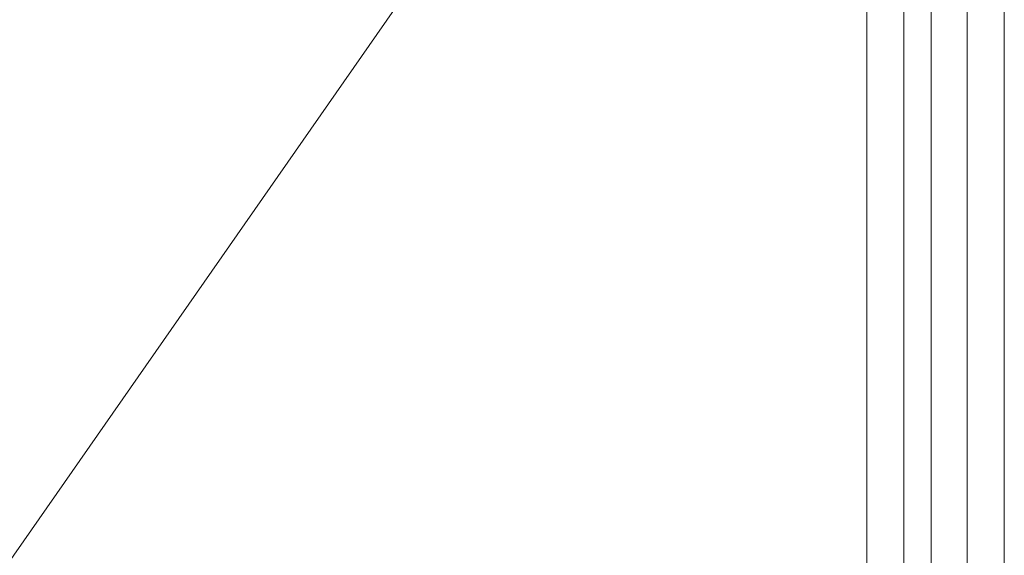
# Model space of a CAD drawing. Header units: inches. Extents: x 23 to 461, y 9 to 290.
# Tile 43 of 57: x 429.01 to 439.33, y 118.94 to 124.56. Entities that reach past the tile are written whole.
import ezdxf

# ---------------------------------------------------------------- set-up
doc = ezdxf.new("R2010")
doc.units = ezdxf.units.IN
doc.header["$LTSCALE"] = 28
doc.header["$MEASUREMENT"] = 0
doc.layers.get('0').update_dxf_attribs({"lineweight": 0})
for name, color, linetype, lineweight in [('Symbol (ANSI)', 7, 'Continuous', 5), ('Visible (ANSI)', 7, 'Continuous', 5), ('Visible Narrow (ANSI)', 7, 'Continuous', 5)]:
    doc.layers.add(name, color=color, linetype=linetype, lineweight=lineweight)
doc.styles.add('ROMANS', font='tahoma.ttf')
doc.dimstyles.new('Default (ANSI)$7', dxfattribs={"dimscale": 28, "dimtxt": 0.07, "dimasz": 0.098425, "dimexe": 0.125, "dimexo": 0.0625, "dimgap": 0.031496, "dimtad": 0, "dimtih": 1, "dimtoh": 1, "dimrnd": 1e-08, "dimzin": 0, "dimdsep": 46, "dimtxsty": 'ROMANS', "dimblk": 'Filled-1', "dimcen": 0.09, "dimdle": 0.393701, "dimclrd": 256, "dimclre": 256, "dimclrt": 256, "dimadec": 0, "dimazin": 0, "dimtfac": 0.928571, "dimtofl": 0, "dimtmove": 0, "dimatfit": 3, "dimfxl": 1, "dimtolj": 1, "dimtzin": 0, "dimlwd": -1, "dimlwe": -1, "dimarcsym": 0})

# ---------------------------------------------------------------- blocks, each defined once
blk = doc.blocks.new('Filled-1')
at = {"color": 0}
for p, q in [((0, 0), (-1, 0.1786)), ((-1, 0.1786), (-1, -0.1786)), ((-1, 0), (0, 0)), ((-1, -0.1786), (0, 0))]:
    blk.add_line(p, q, dxfattribs=at)
at = {"color": 0, "flags": 128}
blk.add_lwpolyline([(-1, -0.1786), (0, 0), (-1, 0.1786), (-1, -0.1786)], dxfattribs=at)
at = {"color": 0}
blk.add_solid([(-1, -0.1786), (0, 0), (-1, 0.1786), (-1, -0.1786)], dxfattribs=at)

msp = doc.modelspace()

# ---------------------------------------------------------------- linework, layer by layer
at = {"layer": 'Visible (ANSI)'}
msp.add_line((438.568, 154.488), (438.568, 102.957), dxfattribs=at)
at = {"layer": 'Visible Narrow (ANSI)'}
for p, q in [((438.281, 154.322), (438.281, 102.791)), ((437.892, 102.943), (437.892, 154.171)), ((438.945, 103.522), (438.945, 153.93)), ((439.335, 153.93), (439.335, 103.522))]:
    msp.add_line(p, q, dxfattribs=at)

# ---------------------------------------------------------------- leaders
at = {"layer": 'Symbol (ANSI)', "annotation_type": 0, "has_hookline": 1, "hookline_direction": 1, "text_width": 20.581}
msp.add_leader([(435.234, 127.96), (417.849, 103.056), (415.093, 103.056)], dimstyle='Default (ANSI)$7', override={"dimtad": 0}, dxfattribs=at)

doc.saveas('drawing.dxf')
